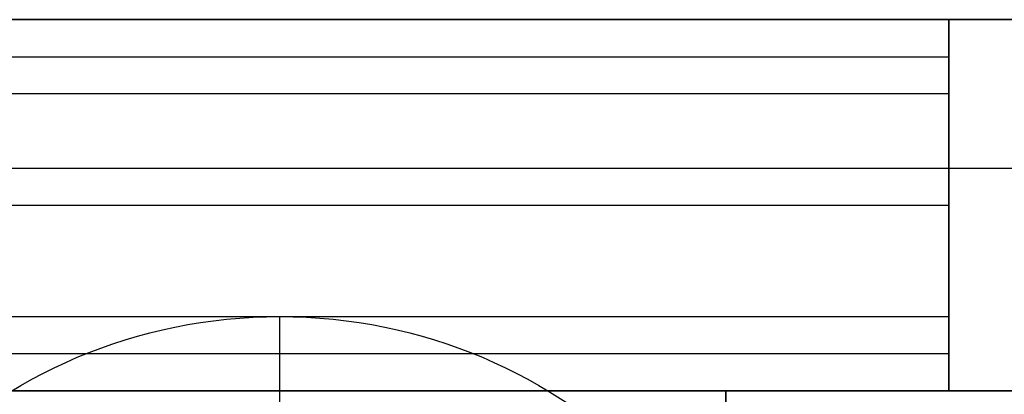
# Model space of a CAD drawing. Header units: millimetres. Extents: x -645 to 645, y -195 to 195.
# Tile 60 of 87: x 428.25 to 434.87, y -42.02 to -39.5. Entities that reach past the tile are written whole.
import ezdxf

# ---------------------------------------------------------------- set-up
doc = ezdxf.new("R2010")
doc.units = ezdxf.units.MM
doc.header["$MEASUREMENT"] = 0
doc.layers.add('Predefinito', color=7, linetype='Continuous', true_color=0x000000)

# ---------------------------------------------------------------- blocks, each defined once
blk = doc.blocks.new('156000095064')
at = {"layer": 'Predefinito'}
for p, q in [((-42, -451, 0.25), (-42, 451, 0.25)), ((-40.5, -451, 3), (-40.5, 451, 3))]:
    blk.add_line(p, q, dxfattribs=at)
at = {"layer": 'Predefinito', "extrusion": (0, 1, 0)}
blk.add_arc((43, -2.5, 433), 1, 180, 270, dxfattribs=at)
at = {"layer": 'Predefinito'}
for points in [[(-42, 451, -2), (-42, 442, -2), (-42, 433, -2)], [(-42, -451, 3), (-42, 0, 3), (-42, 451, 3)], [(-49, 433, -2), (-45.5, 433, -2), (-42, 433, -2)], [(-42, 433, -2), (-42, 433, -2.25), (-42, 433, -2.5)], [(-42, 433, -2.5), (-42, 0, -2.5), (-42, -433, -2.5)]]:
    blk.add_open_spline(points, degree=2, dxfattribs=at)
blk = doc.blocks.new('156000096064')
at = {"layer": 'Predefinito'}
for p, q in [((-42, -434.5, -1.4992), (-42, 434.5, -1.4992)), ((-42, 434.5, -1.2492), (-39.5, 434.5, -1.2492)), ((-41.75, -434.5, 1.75), (-41.75, 434.5, 1.75)), ((-40.75, -434.5, 2), (-40.75, 434.5, 2)), ((-40.75, 434.5, -4.4984), (-40.75, 434.5, 2)), ((-39.75, -434.5, 1.75), (-39.75, 434.5, 1.75)), ((-39.5, -434.5, -2.75), (-39.5, 434.5, -2.75)), ((-43.25, 430, -5.25), (-41.5, 430, -7))]:
    blk.add_line(p, q, dxfattribs=at)
for start, end in [(0, 180), (180, 0)]:
    blk.add_arc((-45, 430, -7), 3.5, start, end, dxfattribs=at)
for points in [[(-39.5, 450.5, -7), (-39.5, 0, -7), (-39.5, -450.5, -7)], [(-39.5, 434.5, -4.4984), (-39.5, 442.5, -4.4984), (-39.5, 450.5, -4.4984)], [(-42, 434.5, 1.5), (-41.75, 434.5, 1.75), (-41.5, 434.5, 2)], [(-42, -434.5, 1.5), (-42, 0, 1.5), (-42, 434.5, 1.5)], [(-42, 434.5, -4.4984), (-42, 434.5, -1.4992), (-42, 434.5, 1.5)], [(-42, -434.5, -4.4984), (-42, 0, -4.4984), (-42, 434.5, -4.4984)], [(-39.5, 434.5, -4.4984), (-40.75, 434.5, -4.4984), (-42, 434.5, -4.4984)], [(-41.5, 434.5, 2), (-40.75, 434.5, 2), (-40, 434.5, 2)], [(-41.5, -434.5, 2), (-41.5, 0, 2), (-41.5, 434.5, 2)], [(-40, 434.5, 2), (-40, 0, 2), (-40, -434.5, 2)], [(-40, 434.5, 2), (-39.75, 434.5, 1.75), (-39.5, 434.5, 1.5)], [(-39.5, 434.5, 1.5), (-39.5, 434.5, -1.4992), (-39.5, 434.5, -4.4984)], [(-39.5, -434.5, 1.5), (-39.5, 0, 1.5), (-39.5, 434.5, 1.5)]]:
    blk.add_open_spline(points, degree=2, dxfattribs=at)
blk = doc.blocks.new('Assem1')
at = {"layer": 'Predefinito', "extrusion": (-2.22045e-16, 1.06532e-15, -1), "rotation": 90.00000000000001}
blk.add_blockref('156000095064', (0, 0, 601), dxfattribs=at)
at = {"layer": 'Predefinito', "extrusion": (-2.22045e-16, 1.06909e-15, -1), "rotation": 90.00000000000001}
blk.add_blockref('156000096064', (0, 0, 602), dxfattribs=at)

msp = doc.modelspace()

# ---------------------------------------------------------------- block references
at = {"layer": 'Predefinito'}
msp.add_blockref('Assem1', (0, 0), dxfattribs=at)

doc.saveas('drawing.dxf')
